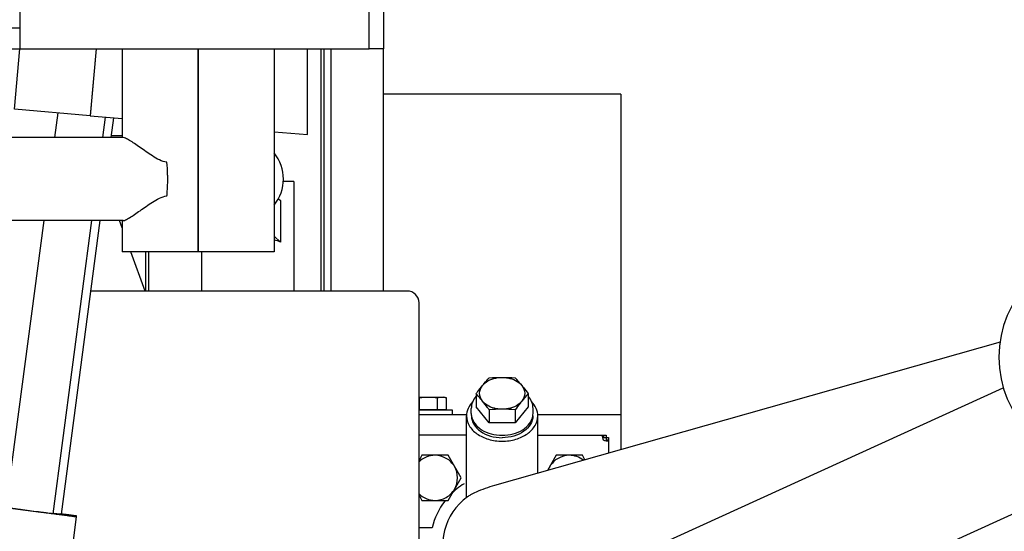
# Model space of a CAD drawing. Header units: millimetres. Extents: x 0 to 1189, y 0 to 841.
# Tile 104 of 117: x 1007 to 1028, y 621 to 632. Entities that reach past the tile are written whole.
import ezdxf
from ezdxf.enums import TextEntityAlignment as Align

# ---------------------------------------------------------------- set-up
doc = ezdxf.new("R2010")
doc.units = ezdxf.units.MM
doc.header["$LTSCALE"] = 65.395
doc.layers.get('0').update_dxf_attribs({"linetype": 'CONTINUOUS'})
for name, color, linetype in [('1007_881500_59_ABL377', 7, 'CONTINUOUS'), ('1007_881501_73_PBL447', 7, 'CONTINUOUS'), ('1007_881501_99_PBL378', 7, 'CONTINUOUS'), ('1907_766000_04_SIMPLE1_T1_X_PBL373', 7, 'CONTINUOUS'), ('1907_766000_04_SIMPLE1_X_ABL372', 7, 'CONTINUOUS'), ('1907_853700_34_ABL429', 7, 'CONTINUOUS'), ('1907_853700_36_ABL428', 7, 'CONTINUOUS'), ('1907_853700_36_P01_PBL490', 7, 'CONTINUOUS'), ('1907_853700_50_ABL424', 7, 'CONTINUOUS'), ('1907_853700_50_P01_PBL425', 7, 'CONTINUOUS'), ('1907_853800_09_ABL392', 7, 'CONTINUOUS'), ('1907_881500_13_ABL376', 7, 'CONTINUOUS'), ('1947_111100_12_SIMPLE1_T1_X_PBL361', 7, 'CONTINUOUS'), ('1947_111100_12_SIMPLE1_X_ABL360', 7, 'CONTINUOUS'), ('1947_111200_09_SIMPLE1_C_ABL385', 7, 'CONTINUOUS'), ('1947_111200_09_SIMPLE1_T1_C_PBL404', 7, 'CONTINUOUS'), ('32007_060000_TLKGS_KGS_ABL374', 7, 'CONTINUOUS'), ('32007_060000_TLKGS_KGS_V_ABL362', 7, 'CONTINUOUS'), ('32007_061000_TLKGS_KGS_ABL375', 7, 'CONTINUOUS'), ('32007_061000_TLKGS_KGS_V_ABL363', 7, 'CONTINUOUS'), ('32007_062000_TLKGS_KGS_TL_V_ABL380', 7, 'CONTINUOUS'), ('32007_390200_01_SIMPLE1_T1_X_PBL409', 7, 'CONTINUOUS'), ('32007_390200_01_SIMPLE1_X#AF0_ABL408', 7, 'CONTINUOUS'), ('32007_448100_02_SIMPLE1_T1_X_PBL369', 7, 'CONTINUOUS'), ('32007_448100_02_SIMPLE1_T2_X_PBL368', 7, 'CONTINUOUS'), ('32007_448100_02_SIMPLE1_T3_X_PBL379', 7, 'CONTINUOUS'), ('32007_448100_02_SIMPLE1_X_ABL367', 7, 'CONTINUOUS'), ('32007_836000_02_SIMPLE1_T3_X_PBL460', 7, 'CONTINUOUS'), ('32007_836000_02_SIMPLE1_X_ABL459', 7, 'CONTINUOUS'), ('32087_000000_TLKGS_MARKETING_ABL354', 7, 'CONTINUOUS'), ('32087_030000_TLKGS_V_ABL355', 7, 'CONTINUOUS'), ('32087_100000_TLKGS_V_ABL356', 7, 'CONTINUOUS'), ('32087_111000_01_SIMPLE1_X_ABL359', 7, 'CONTINUOUS'), ('32087_300000_TLKGS_V_ABL407', 7, 'CONTINUOUS'), ('D-04-30X65-45-38X3_5-N6000_PBL430', 7, 'CONTINUOUS'), ('D7603-A21X26-ST_PBL1114', 7, 'CONTINUOUS'), ('D910-G1_2A_PBL431', 7, 'CONTINUOUS'), ('D933-M12X35_PBL401', 7, 'CONTINUOUS'), ('D933-M12X35_PBL450', 7, 'CONTINUOUS'), ('D933-M8X12_PBL422', 7, 'CONTINUOUS'), ('left_3_VBL353', 7, 'CONTINUOUS')]:
    doc.layers.add(name, color=color, linetype=linetype)
doc.styles.get("Standard").update_dxf_attribs({"font": 'txt', "width": 0.6})
doc.dimstyles.new('DIMSTYLE_2', dxfattribs={"dimtxt": 3.5, "dimasz": 3.5, "dimexe": 1.8, "dimexo": 0, "dimgap": 0.875, "dimtad": 1, "dimdec": 0, "dimlfac": 20, "dimdsep": 46, "dimtxsty": 'Standard', "dimblk": '_FILLED', "dimblk1": '_FILLED', "dimblk2": '_FILLED', "dimcen": 0.09, "dimadec": 0, "dimazin": 0, "dimtp": 2, "dimtm": 2, "dimtfac": 1, "dimtdec": 0, "dimtofl": 0, "dimtmove": 0, "dimatfit": 3, "dimldrblk": '_FILLED', "dimfxl": 1, "dimtolj": 1, "dimarcsym": 0})

# ---------------------------------------------------------------- blocks, each defined once
blk = doc.blocks.new('_FILLED')
at = {"color": 0, "linetype": 'ByBlock'}
blk.add_solid([(0, 0), (-1, 0.1671), (-1, -0.1671)], dxfattribs=at)
blk = doc.blocks.new('*D10')
at = {"color": 2, "linetype": 'Continuous'}
for p, q in [((1035.575, 748.515), (986.7, 748.515)), ((988.5, 748.515), (988.5, 660.508)), ((988.5, 572.5), (988.5, 660.508)), ((1011.25, 572.5), (986.7, 572.5))]:
    blk.add_line(p, q, dxfattribs=at)
at = {"color": 2, "linetype": 'Continuous', "xscale": 3.5, "yscale": 3.5, "zscale": 3.5}
for p, rotation in [((988.5, 748.515), 90), ((988.5, 572.5), 270)]:
    blk.add_blockref('_FILLED', p, dxfattribs=dict(at, rotation=rotation))
at = {"color": 2, "linetype": 'Continuous'}
for s, width, p in [(')', 0.333333, (987.625, 665.674)), ('3520', 0.654762, (987.625, 660.508)), ('(', 0.333333, (987.625, 655.341))]:
    blk.add_text(s, height=3.5, rotation=90, dxfattribs=dict(at, width=width)).set_placement(p, align=Align.CENTER)
blk = doc.blocks.new('1947_111100_12_SIMPLE1_T1_X_PBL361', base_point=(1050, 619.625))
at = {"layer": '1947_111100_12_SIMPLE1_T1_X_PBL361', "color": 7, "linetype": 'Continuous'}
for p, q in [((1014.5, 626.35), (1014.5, 631.45)), ((1019.5, 630.5), (1014.5, 630.5)), ((1019.5, 630.5), (1019.5, 623.009))]:
    blk.add_line(p, q, dxfattribs=at)
blk = doc.blocks.new('1947_111100_12_SIMPLE1_X_ABL360', base_point=(1050, 619.625))
at = {"layer": '1947_111100_12_SIMPLE1_T1_X_PBL361'}
blk.add_blockref('1947_111100_12_SIMPLE1_T1_X_PBL361', (1050, 619.625), dxfattribs=at)
blk = doc.blocks.new('32087_111000_01_SIMPLE1_X_ABL359', base_point=(1050, 619.625))
at = {"layer": '1947_111100_12_SIMPLE1_X_ABL360'}
blk.add_blockref('1947_111100_12_SIMPLE1_X_ABL360', (1050, 619.625), dxfattribs=at)
blk = doc.blocks.new('1947_111200_09_SIMPLE1_T1_C_PBL404', base_point=(1011.722, 645.05))
at = {"layer": '1947_111200_09_SIMPLE1_T1_C_PBL404', "color": 7, "linetype": 'Continuous'}
for p, q in [((1013.4, 626.35), (1013.4, 631.45)), ((1009, 627.682), (1008.944, 627.835)), ((1009.485, 626.35), (1009.184, 627.175))]:
    blk.add_line(p, q, dxfattribs=at)
blk = doc.blocks.new('1947_111200_09_SIMPLE1_C_ABL385', base_point=(1047.447, 624.5))
at = {"layer": '1947_111200_09_SIMPLE1_T1_C_PBL404'}
blk.add_blockref('1947_111200_09_SIMPLE1_T1_C_PBL404', (1011.722, 645.05), dxfattribs=at)
blk = doc.blocks.new('32087_100000_TLKGS_V_ABL356', base_point=(1048.847, 607.1))
at = {"layer": '1947_111200_09_SIMPLE1_C_ABL385'}
blk.add_blockref('1947_111200_09_SIMPLE1_C_ABL385', (1047.447, 624.5), dxfattribs=at)
at = {"layer": '32087_111000_01_SIMPLE1_X_ABL359'}
blk.add_blockref('32087_111000_01_SIMPLE1_X_ABL359', (1050, 619.625), dxfattribs=at)
blk = doc.blocks.new('32007_390200_01_SIMPLE1_T1_X_PBL409', base_point=(1011.375, 628.9))
at = {"layer": '32007_390200_01_SIMPLE1_T1_X_PBL409', "color": 7, "linetype": 'Continuous'}
for p, q in [((1013.1875, 626.35), (1013.1875, 631.45)), ((1013.25, 626.35), (1013.25, 631.45)), ((1009.5, 626.35), (1009.5, 627.175)), ((1009.5625, 626.35), (1009.5625, 627.175))]:
    blk.add_line(p, q, dxfattribs=at)
blk = doc.blocks.new('32007_390200_01_SIMPLE1_X#AF0_ABL408', base_point=(1011.375, 628.9))
at = {"layer": '32007_390200_01_SIMPLE1_T1_X_PBL409'}
blk.add_blockref('32007_390200_01_SIMPLE1_T1_X_PBL409', (1011.375, 628.9), dxfattribs=at)
blk = doc.blocks.new('32087_300000_TLKGS_V_ABL407', base_point=(1011.375, 628.9))
at = {"layer": '32007_390200_01_SIMPLE1_X#AF0_ABL408'}
blk.add_blockref('32007_390200_01_SIMPLE1_X#AF0_ABL408', (1011.375, 628.9), dxfattribs=at)
blk = doc.blocks.new('32087_030000_TLKGS_V_ABL355', base_point=(1060.922, 648.425))
at = {"layer": '32087_100000_TLKGS_V_ABL356'}
blk.add_blockref('32087_100000_TLKGS_V_ABL356', (1048.847, 607.1), dxfattribs=at)
at = {"layer": '32087_300000_TLKGS_V_ABL407'}
blk.add_blockref('32087_300000_TLKGS_V_ABL407', (1011.375, 628.9), dxfattribs=at)
blk = doc.blocks.new('32007_448100_02_SIMPLE1_T2_X_PBL368', base_point=(1002.652, 629.809))
at = {"layer": '32007_448100_02_SIMPLE1_T2_X_PBL368', "color": 7, "linetype": 'Continuous'}
for p, q in [((1006.734, 630.185), (1006.845, 631.45)), ((1008.451, 631.45), (1008.329, 630.051)), ((1008.328, 630.045), (1006.734, 630.185)), ((1007.649, 630.105), (1007.58, 629.585)), ((1008.646, 630.017), (1008.589, 629.585)), ((1008.819, 630.002), (1008.764, 629.585)), ((1007.35, 627.835), (1006.554, 621.787)), ((1008.358, 627.835), (1007.545, 621.656)), ((1008.533, 627.835), (1007.718, 621.646)), ((1007.292, 621.686), (999.856, 622.665)), ((1008.036, 621.591), (1007.687, 618.939)), ((1008.036, 621.617), (1008.036, 621.591))]:
    blk.add_line(p, q, dxfattribs=at)
for points, knots in [([(1007.049, 621.72), (1006.986, 621.728), (1006.894, 621.74), (1006.777, 621.756), (1006.703, 621.766), (1006.642, 621.774), (1006.601, 621.78), (1006.577, 621.784), (1006.564, 621.785), (1006.559, 621.787), (1006.553, 621.786), (1006.554, 621.787)], [0, 0, 0, 0, 0.382639, 0.555522, 0.707062, 0.831433, 0.923852, 0.956918, 0.980766, 0.995171, 1, 1, 1, 1]), ([(1007.545, 621.656), (1007.545, 621.656), (1007.54, 621.658), (1007.534, 621.657), (1007.522, 621.659), (1007.498, 621.662), (1007.456, 621.667), (1007.395, 621.675), (1007.321, 621.684), (1007.204, 621.7), (1007.112, 621.712), (1007.049, 621.72)], [0, 0, 0, 0, 0.004827, 0.019228, 0.043071, 0.07613, 0.16853, 0.292882, 0.444408, 0.617292, 1, 1, 1, 1]), ([(1008.036, 621.591), (1008.036, 621.59), (1008.028, 621.593), (1008.02, 621.591), (1008.001, 621.595), (1007.977, 621.597), (1007.946, 621.602), (1007.892, 621.608), (1007.811, 621.619), (1007.7, 621.633), (1007.525, 621.656), (1007.387, 621.674), (1007.292, 621.686)], [0, 0, 0, 0, 0.004828, 0.019229, 0.043072, 0.076131, 0.118085, 0.168531, 0.292883, 0.44441, 0.617293, 1, 1, 1, 1]), ([(1007.718, 621.646), (1007.718, 621.645), (1007.713, 621.646), (1007.707, 621.646), (1007.694, 621.648), (1007.668, 621.65), (1007.623, 621.655), (1007.584, 621.66), (1007.561, 621.663)], [0, 0, 0, 0, 0.016028, 0.063253, 0.141789, 0.251567, 0.564305, 1, 1, 1, 1]), ([(1007.724, 621.66), (1007.768, 621.654), (1007.829, 621.646), (1007.905, 621.636), (1007.95, 621.63), (1007.985, 621.624), (1008.013, 621.622), (1008.025, 621.617), (1008.036, 621.619), (1008.036, 621.617)], [0, 0, 0, 0, 0.418215, 0.590559, 0.735035, 0.849606, 0.932657, 0.983021, 1, 1, 1, 1])]:
    blk.add_open_spline(points, degree=3, knots=knots, dxfattribs=at)
blk = doc.blocks.new('32007_448100_02_SIMPLE1_T1_X_PBL369', base_point=(1007.122, 646.663))
at = {"layer": '32007_448100_02_SIMPLE1_T1_X_PBL369', "color": 7, "linetype": 'Continuous'}
for p, q in [((1014.5, 636.65), (1014.5, 631.45)), ((1008.451, 631.45), (1008.328, 630.045)), ((1012.9, 629.645), (1012.9, 631.45)), ((1014.5, 631.45), (1014.2, 631.45)), ((1008.328, 630.045), (1009, 629.986)), ((1012.2, 629.707), (1012.9, 629.645))]:
    blk.add_line(p, q, dxfattribs=at)
blk = doc.blocks.new('32007_448100_02_SIMPLE1_T3_X_PBL379', base_point=(1009.163, 633.362))
at = {"layer": '32007_448100_02_SIMPLE1_T3_X_PBL379', "color": 7, "linetype": 'Continuous'}
for p, q in [((1010.062, 639.55), (1010.062, 638.635)), ((1010.062, 639.55), (1010.2, 639.55)), ((1010.062, 638.635), (1010.2, 638.635)), ((1010.15, 638.635), (1010.15, 637.275)), ((1010.85, 637.9), (1010.85, 637.275)), ((1009.95, 637.275), (1009.95, 636.5)), ((1009.95, 637.275), (1011.05, 637.275)), ((1011.05, 637.275), (1011.05, 636.5)), ((1009.95, 636.5), (1011.05, 636.5)), ((1010.175, 636.5), (1010.175, 636.2)), ((1010.825, 636.5), (1010.825, 636.2)), ((1008.575, 636.15), (1008.575, 635.8)), ((1008.575, 636.15), (1009.425, 636.15)), ((1009.425, 636.15), (1009.425, 635.8)), ((1009.95, 636.2), (1009.95, 635.425)), ((1009.95, 636.2), (1011.05, 636.2)), ((1011.05, 636.2), (1011.05, 635.425)), ((1011.575, 636.15), (1011.575, 635.8)), ((1011.575, 636.15), (1012.425, 636.15)), ((1012.425, 636.15), (1012.425, 635.8)), ((1008.487, 635.8), (1008.425, 634.85)), ((1008.487, 635.8), (1009.513, 635.8)), ((1009.513, 635.8), (1009.575, 634.85)), ((1011.487, 635.8), (1011.425, 634.85)), ((1011.487, 635.8), (1012.513, 635.8)), ((1012.513, 635.8), (1012.575, 634.85)), ((1009.825, 635.3), (1009.825, 634.85)), ((1009.825, 635.3), (1011.175, 635.3)), ((1009.95, 635.425), (1011.05, 635.425)), ((1010.158, 635.425), (1010.158, 635.3)), ((1010.842, 635.425), (1010.842, 635.3)), ((1011.175, 635.3), (1011.175, 634.85)), ((1005.95, 634.85), (1005.95, 634.72)), ((1005.95, 634.85), (1014.2, 634.85)), ((1006.85, 634.85), (1006.85, 631.45)), ((1014.2, 631.45), (1014.2, 634.85)), ((1004.375, 634.72), (1004.375, 633.22)), ((1006.85, 634.72), (1004.375, 634.72)), ((1004.125, 633.22), (1004.125, 631.895)), ((1004.375, 633.22), (1004.125, 633.22)), ((1004.125, 631.895), (1006.85, 631.895)), ((1005.95, 631.895), (1005.95, 631.45)), ((1005.95, 631.45), (1014.2, 631.45)), ((1009, 631.45), (1009, 629.585)), ((1010.597, 631.45), (1010.597, 627.175)), ((1010.602, 631.45), (1010.602, 627.175)), ((1012.2, 631.45), (1012.2, 627.175)), ((1009.021, 629.585), (1006.109, 629.585)), ((1009.021, 627.835), (1006.109, 627.835)), ((1009, 627.835), (1009, 627.175)), ((1012.2, 627.175), (1009, 627.175))]:
    blk.add_line(p, q, dxfattribs=at)
blk.add_arc((1011.52, 628.71), 0.875, 320.9997, 39.0003, dxfattribs=at)
for points, knots in [([(1006.109, 629.585), (1006.076, 629.585), (1006.03, 629.52), (1005.996, 629.431), (1005.954, 629.272), (1005.922, 629.03), (1005.913, 628.822), (1005.913, 628.71)], [0, 0, 0, 0, 0.108896, 0.203906, 0.326103, 0.636992, 1, 1, 1, 1]), ([(1006.306, 628.71), (1006.306, 628.822), (1006.297, 629.03), (1006.265, 629.272), (1006.223, 629.431), (1006.189, 629.52), (1006.143, 629.585), (1006.109, 629.585)], [0, 0, 0, 0, 0.363008, 0.673897, 0.796094, 0.891104, 1, 1, 1, 1]), ([(1009.943, 629.065), (1009.833, 629.077), (1009.637, 629.191), (1009.425, 629.343), (1009.266, 629.455), (1009.166, 629.521), (1009.087, 629.565), (1009.039, 629.585), (1009.02, 629.585)], [0, 0, 0, 0, 0.311263, 0.609863, 0.743634, 0.85889, 0.94701, 1, 1, 1, 1]), ([(1009.96, 628.71), (1009.96, 628.74), (1009.959, 628.859), (1009.952, 628.978), (1009.943, 629.065)], [0, 0, 0, 0, 0.256638, 1, 1, 1, 1]), ([(1005.913, 628.71), (1005.913, 628.598), (1005.922, 628.39), (1005.954, 628.148), (1005.996, 627.989), (1006.03, 627.9), (1006.076, 627.835), (1006.109, 627.835)], [0, 0, 0, 0, 0.363008, 0.673897, 0.796094, 0.891104, 1, 1, 1, 1]), ([(1006.109, 627.835), (1006.143, 627.835), (1006.189, 627.9), (1006.223, 627.989), (1006.265, 628.148), (1006.297, 628.39), (1006.306, 628.598), (1006.306, 628.71)], [0, 0, 0, 0, 0.108896, 0.203906, 0.326103, 0.636992, 1, 1, 1, 1]), ([(1009.943, 628.355), (1009.946, 628.383), (1009.956, 628.501), (1009.96, 628.62), (1009.96, 628.71)], [0, 0, 0, 0, 0.240846, 1, 1, 1, 1]), ([(1009.02, 627.835), (1009.039, 627.835), (1009.087, 627.855), (1009.166, 627.899), (1009.266, 627.965), (1009.425, 628.077), (1009.637, 628.229), (1009.833, 628.343), (1009.943, 628.355)], [0, 0, 0, 0, 0.052992, 0.141112, 0.256368, 0.390138, 0.688738, 1, 1, 1, 1])]:
    blk.add_open_spline(points, degree=3, knots=knots, dxfattribs=at)
blk = doc.blocks.new('32007_448100_02_SIMPLE1_X_ABL367', base_point=(1007.148, 645.428))
at = {"layer": '32007_448100_02_SIMPLE1_T1_X_PBL369'}
blk.add_blockref('32007_448100_02_SIMPLE1_T1_X_PBL369', (1007.122, 646.663), dxfattribs=at)
at = {"layer": '32007_448100_02_SIMPLE1_T2_X_PBL368'}
blk.add_blockref('32007_448100_02_SIMPLE1_T2_X_PBL368', (1002.652, 629.809), dxfattribs=at)
at = {"layer": '32007_448100_02_SIMPLE1_T3_X_PBL379'}
blk.add_blockref('32007_448100_02_SIMPLE1_T3_X_PBL379', (1009.163, 633.362), dxfattribs=at)
blk = doc.blocks.new('1907_766000_04_SIMPLE1_T1_X_PBL373', base_point=(1009.552, 614.923))
at = {"layer": '1907_766000_04_SIMPLE1_T1_X_PBL373', "color": 7, "linetype": 'Continuous'}
for p, q in [((1009, 629.62), (1008.768, 629.62)), ((1012.617, 628.656), (1012.393, 628.656)), ((1012.617, 628.656), (1012.617, 626.35)), ((1012.286, 628.298), (1012.335, 628.258)), ((1012.335, 628.258), (1012.335, 627.382)), ((1012.335, 627.382), (1012.2, 627.506)), ((1010.673, 627.175), (1010.673, 626.35)), ((1015.25, 623.75), (1016.257, 623.75)), ((1017.743, 623.75), (1019.5, 623.75))]:
    blk.add_line(p, q, dxfattribs=at)
blk.add_ellipse((1011.645, 627.256), major_axis=(0.972, -0.102), ratio=0.279262, start_param=0.811713, end_param=0.992396, dxfattribs=at)
blk = doc.blocks.new('1907_766000_04_SIMPLE1_X_ABL372', base_point=(1009.552, 614.923))
at = {"layer": '1907_766000_04_SIMPLE1_T1_X_PBL373'}
blk.add_blockref('1907_766000_04_SIMPLE1_T1_X_PBL373', (1009.552, 614.923), dxfattribs=at)
blk = doc.blocks.new('32007_061000_TLKGS_KGS_V_ABL363', base_point=(1050.785, 629.288))
at = {"layer": '1907_766000_04_SIMPLE1_X_ABL372'}
blk.add_blockref('1907_766000_04_SIMPLE1_X_ABL372', (1009.552, 614.923), dxfattribs=at)
at = {"layer": '32007_448100_02_SIMPLE1_X_ABL367'}
blk.add_blockref('32007_448100_02_SIMPLE1_X_ABL367', (1007.148, 645.428), dxfattribs=at)
blk = doc.blocks.new('32007_836000_02_SIMPLE1_T3_X_PBL460', base_point=(1044.545, 625.314))
at = {"layer": '32007_836000_02_SIMPLE1_T3_X_PBL460', "color": 7, "linetype": 'Continuous'}
blk.add_arc((1029.705, 624.957), 2.25, 90, 270, dxfattribs=at)
blk = doc.blocks.new('32007_836000_02_SIMPLE1_X_ABL459', base_point=(1061.37, 626.441))
at = {"layer": '32007_836000_02_SIMPLE1_T3_X_PBL460'}
blk.add_blockref('32007_836000_02_SIMPLE1_T3_X_PBL460', (1044.545, 625.314), dxfattribs=at)
blk = doc.blocks.new('32007_062000_TLKGS_KGS_TL_V_ABL380', base_point=(1053.425, 672.134))
at = {"layer": '32007_836000_02_SIMPLE1_X_ABL459'}
blk.add_blockref('32007_836000_02_SIMPLE1_X_ABL459', (1061.37, 626.441), dxfattribs=at)
blk = doc.blocks.new('32007_060000_TLKGS_KGS_V_ABL362', base_point=(1051.297, 653.168))
at = {"layer": '32007_061000_TLKGS_KGS_V_ABL363'}
blk.add_blockref('32007_061000_TLKGS_KGS_V_ABL363', (1050.785, 629.288), dxfattribs=at)
at = {"layer": '32007_062000_TLKGS_KGS_TL_V_ABL380'}
blk.add_blockref('32007_062000_TLKGS_KGS_TL_V_ABL380', (1053.425, 672.134), dxfattribs=at)
blk = doc.blocks.new('1007_881501_99_PBL378', base_point=(1010.225, 617.35))
at = {"layer": '1007_881501_99_PBL378', "color": 7, "linetype": 'Continuous'}
for p, q in [((1015, 626.35), (1008.338, 626.35)), ((1015.25, 618), (1015.25, 626.1)), ((1015.25, 623.85), (1015.95, 623.85)), ((1015.95, 623.85), (1015.95, 623.75)), ((1004.5, 608.35), (1004.5, 619.356)), ((1015, 617.75), (1014.95, 617.75)), ((1014.7, 610.327), (1014.7, 617.5)), ((1014.7, 610.327), (1004.651, 608.35)), ((1004.5, 608.65), (1004.6, 608.65)), ((1004.6, 608.35), (1004.6, 608.65)), ((1004.5, 608.35), (1005.5, 608.35)), ((1004.825, 608.486), (1004.632, 608.448)), ((1004.651, 608.35), (1004.632, 608.448)), ((1004.844, 608.388), (1004.825, 608.486))]:
    blk.add_line(p, q, dxfattribs=at)
for centre, radius, start, end in [((1015, 626.1), 0.25, 0, 90), ((1015, 618), 0.25, 270, 360), ((1014.95, 617.5), 0.25, 90, 180), ((1010.25, 613.35), 5, 333.1054, 347.2594), ((1010.25, 613.35), 5, 278.6326, 321.0949), ((1004.656, 608.5), 0.25, 35.6588, 68.0164)]:
    blk.add_arc(centre, radius, start, end, dxfattribs=at)
for points, knots in [([(1004.5, 608.65), (1004.5, 608.664), (1004.502, 608.692), (1004.527, 608.729), (1004.574, 608.747), (1004.61, 608.75), (1004.63, 608.75)], [0, 0, 0, 0, 0.224941, 0.428922, 0.675279, 1, 1, 1, 1]), ([(1004.6, 608.65), (1004.6, 608.659), (1004.6, 608.691), (1004.614, 608.728), (1004.634, 608.739)], [0, 0, 0, 0, 0.290919, 1, 1, 1, 1]), ([(1004.63, 608.75), (1004.64, 608.75), (1004.68, 608.748), (1004.72, 608.741), (1004.75, 608.732)], [0, 0, 0, 0, 0.238645, 1, 1, 1, 1]), ([(1004.899, 608.553), (1004.899, 608.536), (1004.882, 608.498), (1004.844, 608.49), (1004.825, 608.486)], [0, 0, 0, 0, 0.471051, 1, 1, 1, 1]), ([(1004.907, 608.521), (1004.911, 608.504), (1004.914, 608.472), (1004.908, 608.429), (1004.882, 608.397), (1004.857, 608.39), (1004.844, 608.388)], [0, 0, 0, 0, 0.313602, 0.558936, 0.765109, 1, 1, 1, 1]), ([(1004.86, 608.646), (1004.865, 608.636), (1004.886, 608.596), (1004.901, 608.553), (1004.907, 608.521)], [0, 0, 0, 0, 0.262677, 1, 1, 1, 1])]:
    blk.add_open_spline(points, degree=3, knots=knots, dxfattribs=at)
blk.add_open_spline([(1004.634, 608.739), (1004.641, 608.744), (1004.65, 608.747), (1004.658, 608.748)], degree=3, dxfattribs=at)
blk = doc.blocks.new('1007_881500_59_ABL377', base_point=(1010.225, 617.35))
at = {"layer": '1007_881501_99_PBL378'}
blk.add_blockref('1007_881501_99_PBL378', (1010.225, 617.35), dxfattribs=at)
blk = doc.blocks.new('D933-M8X12_PBL422', base_point=(1015.538, 623.982))
at = {"layer": 'D933-M8X12_PBL422', "color": 7, "linetype": 'Continuous'}
for p, q in [((1015.25, 624.115), (1015.775, 624.115)), ((1015.262, 623.857), (1015.262, 624.101)), ((1015.638, 623.857), (1015.638, 624.101)), ((1015.825, 624.101), (1015.775, 624.115)), ((1015.825, 623.857), (1015.825, 624.101)), ((1015.25, 623.857), (1015.825, 623.857)), ((1015.74, 623.857), (1015.74, 623.85))]:
    blk.add_line(p, q, dxfattribs=at)
blk.add_arc((1015.136, 623.63), 0.489, 74.9857, 76.4788, dxfattribs=at)
for points in [[(1015.262, 624.101), (1015.325, 624.11), (1015.387, 624.115), (1015.45, 624.115)], [(1015.45, 624.115), (1015.513, 624.115), (1015.575, 624.11), (1015.638, 624.101)], [(1015.638, 624.101), (1015.668, 624.11), (1015.7, 624.115), (1015.731, 624.115)], [(1015.731, 624.115), (1015.763, 624.115), (1015.795, 624.11), (1015.825, 624.101)]]:
    blk.add_open_spline(points, degree=3, dxfattribs=at)
blk = doc.blocks.new('1007_881501_73_PBL447', base_point=(1017.243, 622.164))
at = {"layer": '1007_881501_73_PBL447', "color": 7, "linetype": 'Continuous'}
for p, q in [((1016.25, 623.314), (1015.25, 623.314)), ((1017.75, 623.314), (1019.186, 623.314)), ((1019.135, 623.314), (1019.135, 623.264)), ((1019.135, 623.264), (1019.236, 623.264)), ((1019.186, 623.314), (1019.186, 623.21)), ((1019.236, 623.264), (1019.236, 622.934)), ((1019.136, 623.21), (1019.132, 623.214)), ((1019.236, 623.21), (1019.186, 623.21)), ((1015.527, 621.364), (1015.25, 621.364))]:
    blk.add_line(p, q, dxfattribs=at)
for start, end in [(121.6778, 135.8753), (142.7696, 166.5066)]:
    blk.add_arc((1016.986, 621.014), 1.5, start, end, dxfattribs=at)
for points, knots in [([(1019.113, 623.283), (1019.113, 623.291), (1019.113, 623.308), (1019.129, 623.314), (1019.135, 623.314)], [0, 0, 0, 0, 0.565655, 1, 1, 1, 1]), ([(1019.132, 623.214), (1019.128, 623.22), (1019.118, 623.242), (1019.113, 623.266), (1019.113, 623.283)], [0, 0, 0, 0, 0.273848, 1, 1, 1, 1]), ([(1019.206, 623.189), (1019.201, 623.189), (1019.177, 623.191), (1019.152, 623.2), (1019.136, 623.21)], [0, 0, 0, 0, 0.215009, 1, 1, 1, 1]), ([(1019.236, 623.21), (1019.236, 623.204), (1019.23, 623.189), (1019.214, 623.189), (1019.206, 623.189)], [0, 0, 0, 0, 0.431341, 1, 1, 1, 1])]:
    blk.add_open_spline(points, degree=3, knots=knots, dxfattribs=at)
for points in [[(1019.116, 623.258), (1019.12, 623.264), (1019.128, 623.264), (1019.135, 623.264)], [(1019.186, 623.21), (1019.186, 623.204), (1019.185, 623.197), (1019.181, 623.193)]]:
    blk.add_open_spline(points, degree=3, dxfattribs=at)
blk = doc.blocks.new('1907_881500_13_ABL376', base_point=(1011.557, 615.9))
at = {"layer": '1007_881500_59_ABL377'}
blk.add_blockref('1007_881500_59_ABL377', (1010.225, 617.35), dxfattribs=at)
at = {"layer": '1007_881501_73_PBL447'}
blk.add_blockref('1007_881501_73_PBL447', (1017.243, 622.164), dxfattribs=at)
at = {"layer": 'D933-M8X12_PBL422'}
blk.add_blockref('D933-M8X12_PBL422', (1015.538, 623.982), dxfattribs=at)
blk = doc.blocks.new('D933-M12X35_PBL401', base_point=(1015.69, 622.414))
at = {"layer": 'D933-M12X35_PBL401', "color": 7, "linetype": 'Continuous'}
for p, q in [((1015.312, 622.889), (1015.25, 622.783)), ((1015.86, 622.889), (1015.312, 622.889)), ((1016.134, 622.414), (1015.86, 622.889)), ((1015.86, 621.939), (1016.134, 622.414)), ((1015.25, 622.046), (1015.312, 621.939)), ((1015.312, 621.939), (1015.86, 621.939))]:
    blk.add_line(p, q, dxfattribs=at)
for points, knots in [([(1015.586, 622.889), (1015.523, 622.889), (1015.397, 622.863), (1015.29, 622.791), (1015.247, 622.746)], [0, 0, 0, 0, 0.500087, 1, 1, 1, 1]), ([(1015.997, 622.652), (1015.956, 622.723), (1015.834, 622.844), (1015.668, 622.889), (1015.586, 622.889)], [0, 0, 0, 0, 0.5, 1, 1, 1, 1]), ([(1015.247, 622.082), (1015.29, 622.038), (1015.397, 621.965), (1015.523, 621.939), (1015.586, 621.939)], [0, 0, 0, 0, 0.499913, 1, 1, 1, 1]), ([(1015.586, 621.939), (1015.668, 621.939), (1015.834, 621.984), (1015.956, 622.106), (1015.997, 622.177)], [0, 0, 0, 0, 0.5, 1, 1, 1, 1])]:
    blk.add_open_spline(points, degree=3, knots=knots, dxfattribs=at)
blk.add_open_spline([(1015.997, 622.177), (1016.038, 622.248), (1016.083, 622.414), (1016.038, 622.581), (1015.997, 622.652)], degree=3, dxfattribs=at)
blk = doc.blocks.new('1907_853700_50_P01_PBL425', base_point=(1025.325, 627.323))
at = {"layer": '1907_853700_50_P01_PBL425', "color": 7, "linetype": 'Continuous'}
for p, q in [((1016.481, 619.262), (1027.549, 624.314)), ((1018.25, 617.322), (1028.403, 621.956))]:
    blk.add_line(p, q, dxfattribs=at)
blk = doc.blocks.new('1907_853700_50_ABL424', base_point=(1025.325, 624.923))
at = {"layer": '1907_853700_50_P01_PBL425'}
blk.add_blockref('1907_853700_50_P01_PBL425', (1025.325, 627.323), dxfattribs=at)
blk = doc.blocks.new('D-04-30X65-45-38X3_5-N6000_PBL430', base_point=(1017, 623.01))
at = {"layer": 'D-04-30X65-45-38X3_5-N6000_PBL430', "color": 7, "linetype": 'Continuous'}
for p, q in [((1016.25, 622), (1016.25, 623.718)), ((1017.75, 622.512), (1017.75, 623.718))]:
    blk.add_line(p, q, dxfattribs=at)
for points, knots in [([(1016.383, 624.02), (1016.343, 623.978), (1016.275, 623.885), (1016.25, 623.772), (1016.25, 623.718)], [0, 0, 0, 0, 0.519169, 1, 1, 1, 1]), ([(1017.75, 623.718), (1017.75, 623.772), (1017.725, 623.885), (1017.657, 623.978), (1017.617, 624.02)], [0, 0, 0, 0, 0.48083, 1, 1, 1, 1]), ([(1016.25, 623.718), (1016.25, 623.647), (1016.296, 623.497), (1016.47, 623.324), (1016.716, 623.213), (1017, 623.174), (1017.284, 623.213), (1017.53, 623.324), (1017.704, 623.497), (1017.75, 623.647), (1017.75, 623.718)], [0, 0, 0, 0, 0.104733, 0.222328, 0.356015, 0.5, 0.643985, 0.777672, 0.895267, 1, 1, 1, 1])]:
    blk.add_open_spline(points, degree=3, knots=knots, dxfattribs=at)
blk = doc.blocks.new('1907_853700_34_ABL429', base_point=(1017, 623.01))
at = {"layer": 'D-04-30X65-45-38X3_5-N6000_PBL430'}
blk.add_blockref('D-04-30X65-45-38X3_5-N6000_PBL430', (1017, 623.01), dxfattribs=at)
blk = doc.blocks.new('1907_853700_36_P01_PBL490', base_point=(1021.874, 622.535))
at = {"layer": '1907_853700_36_P01_PBL490', "color": 7, "linetype": 'Continuous'}
for p, q in [((1027.48, 625.273), (1016.84, 622.254)), ((1027.48, 625.273), (1016.84, 622.254)), ((1018.167, 620.032), (1017.341, 619.797))]:
    blk.add_line(p, q, dxfattribs=at)
blk.add_arc((1017, 621), 1.25, 125.8571, 285.8431, dxfattribs=at)
blk.add_open_spline([(1016.84, 622.254), (1016.707, 622.216), (1016.536, 622.153), (1016.349, 622.063), (1016.289, 622.029), (1016.268, 622.013)], degree=3, knots=[0, 0, 0, 0, 0.667973, 0.873014, 1, 1, 1, 1], dxfattribs=at)
blk = doc.blocks.new('1907_853700_36_ABL428', base_point=(1021.865, 622.535))
at = {"layer": '1907_853700_34_ABL429'}
blk.add_blockref('1907_853700_34_ABL429', (1017, 623.01), dxfattribs=at)
at = {"layer": '1907_853700_36_P01_PBL490'}
blk.add_blockref('1907_853700_36_P01_PBL490', (1021.874, 622.535), dxfattribs=at)
blk = doc.blocks.new('D910-G1_2A_PBL431', base_point=(1017, 623.921))
at = {"layer": 'D910-G1_2A_PBL431', "color": 7, "linetype": 'Continuous'}
for p, q in [((1016.452, 624.186), (1016.452, 623.912)), ((1017.548, 624.186), (1017.548, 623.912)), ((1016.35, 623.771), (1016.35, 623.877)), ((1016.726, 623.576), (1016.452, 623.912)), ((1016.726, 623.85), (1016.726, 623.576)), ((1017.548, 623.912), (1017.274, 623.576)), ((1017.274, 623.85), (1017.274, 623.576)), ((1017.65, 623.771), (1017.65, 623.877)), ((1017.274, 623.576), (1016.726, 623.576))]:
    blk.add_line(p, q, dxfattribs=at)
for centre, radius, start, end in [((1014.322, 621.834), 3.993, 39.3088, 42.3198), ((1020.501, 621.498), 3.993, 137.6802, 140.6912), ((1016.678, 623.771), 0.328, 180.0259, 189.3), ((1017.322, 623.771), 0.328, 350.7, 359.9741)]:
    blk.add_arc(centre, radius, start, end, dxfattribs=at)
for points, knots in [([(1016.589, 624.363), (1016.61, 624.39), (1016.724, 624.492), (1016.883, 624.531), (1017, 624.531)], [0, 0, 0, 0, 0.226786, 1, 1, 1, 1]), ([(1016.589, 624.363), (1016.6, 624.377), (1016.645, 624.431), (1016.691, 624.483), (1016.726, 624.522)], [0, 0, 0, 0, 0.256425, 1, 1, 1, 1]), ([(1017, 624.531), (1017.041, 624.531), (1017.19, 624.518), (1017.342, 624.448), (1017.411, 624.363)], [0, 0, 0, 0, 0.273402, 1, 1, 1, 1]), ([(1016.452, 624.186), (1016.463, 624.201), (1016.508, 624.261), (1016.553, 624.32), (1016.589, 624.363)], [0, 0, 0, 0, 0.255087, 1, 1, 1, 1]), ([(1017.411, 624.363), (1017.423, 624.349), (1017.47, 624.291), (1017.515, 624.231), (1017.548, 624.186)], [0, 0, 0, 0, 0.24444, 1, 1, 1, 1]), ([(1016.446, 624.126), (1016.416, 624.091), (1016.368, 624.012), (1016.35, 623.921), (1016.35, 623.877)], [0, 0, 0, 0, 0.511087, 1, 1, 1, 1]), ([(1016.589, 624.027), (1016.577, 624.041), (1016.533, 624.095), (1016.486, 624.147), (1016.452, 624.186)], [0, 0, 0, 0, 0.256425, 1, 1, 1, 1]), ([(1017.65, 623.877), (1017.65, 623.921), (1017.632, 624.012), (1017.584, 624.091), (1017.554, 624.126)], [0, 0, 0, 0, 0.488914, 1, 1, 1, 1]), ([(1016.726, 623.85), (1016.714, 623.865), (1016.67, 623.925), (1016.624, 623.984), (1016.589, 624.027)], [0, 0, 0, 0, 0.255087, 1, 1, 1, 1]), ([(1017, 623.859), (1016.959, 623.859), (1016.81, 623.872), (1016.658, 623.942), (1016.589, 624.027)], [0, 0, 0, 0, 0.273402, 1, 1, 1, 1]), ([(1017.411, 624.027), (1017.39, 624.001), (1017.276, 623.899), (1017.117, 623.859), (1017, 623.859)], [0, 0, 0, 0, 0.226786, 1, 1, 1, 1]), ([(1017.411, 624.027), (1017.4, 624.013), (1017.353, 623.955), (1017.308, 623.895), (1017.274, 623.85)], [0, 0, 0, 0, 0.24444, 1, 1, 1, 1]), ([(1016.354, 623.718), (1016.364, 623.661), (1016.417, 623.544), (1016.569, 623.414), (1016.771, 623.33), (1016.922, 623.311), (1017, 623.311)], [0, 0, 0, 0, 0.21121, 0.449058, 0.715702, 1, 1, 1, 1]), ([(1017, 623.311), (1017.078, 623.311), (1017.229, 623.33), (1017.431, 623.414), (1017.583, 623.544), (1017.636, 623.661), (1017.646, 623.718)], [0, 0, 0, 0, 0.284298, 0.550942, 0.78879, 1, 1, 1, 1])]:
    blk.add_open_spline(points, degree=3, knots=knots, dxfattribs=at)
for points in [[(1016.726, 624.522), (1016.817, 624.527), (1016.909, 624.531), (1017, 624.531)], [(1017, 624.531), (1017.091, 624.531), (1017.183, 624.527), (1017.274, 624.522)], [(1016.589, 624.027), (1016.551, 624.073), (1016.499, 624.195), (1016.551, 624.317), (1016.589, 624.363)], [(1017.411, 624.363), (1017.449, 624.317), (1017.501, 624.195), (1017.449, 624.073), (1017.411, 624.027)], [(1017, 623.859), (1016.909, 623.859), (1016.817, 623.856), (1016.726, 623.85)], [(1017.274, 623.85), (1017.183, 623.856), (1017.091, 623.859), (1017, 623.859)]]:
    blk.add_open_spline(points, degree=3, dxfattribs=at)
blk = doc.blocks.new('D933-M12X35_PBL450', base_point=(1018.35, 622.73))
at = {"layer": 'D933-M12X35_PBL450', "color": 7, "linetype": 'Continuous'}
for p, q in [((1018.14, 622.889), (1017.956, 622.571)), ((1018.688, 622.889), (1018.14, 622.889)), ((1018.743, 622.794), (1018.688, 622.889))]:
    blk.add_line(p, q, dxfattribs=at)
blk.add_open_spline([(1018.414, 622.889), (1018.332, 622.889), (1018.166, 622.844), (1018.044, 622.723), (1018.003, 622.652)], degree=3, knots=[0, 0, 0, 0, 0.5, 1, 1, 1, 1], dxfattribs=at)
for points in [[(1018.708, 622.787), (1018.627, 622.851), (1018.518, 622.889), (1018.414, 622.889)], [(1018.003, 622.652), (1017.989, 622.627), (1017.977, 622.601), (1017.968, 622.575)]]:
    blk.add_open_spline(points, degree=3, dxfattribs=at)
blk = doc.blocks.new('D7603-A21X26-ST_PBL1114', base_point=(1017, 623.489))
at = {"layer": 'D7603-A21X26-ST_PBL1114', "color": 7, "linetype": 'Continuous'}
for points in [[(1016.353, 623.718), (1016.353, 623.657), (1016.392, 623.527), (1016.543, 623.378), (1016.755, 623.282), (1016.917, 623.26), (1017, 623.26)], [(1017.647, 623.718), (1017.647, 623.657), (1017.608, 623.527), (1017.457, 623.378), (1017.245, 623.282), (1017.083, 623.26), (1017, 623.26)]]:
    blk.add_open_spline(points, degree=3, knots=[0, 0, 0, 0, 0.209467, 0.444656, 0.71203, 1, 1, 1, 1], dxfattribs=at)
blk = doc.blocks.new('1907_853800_09_ABL392', base_point=(1026.42, 623.623))
at = {"layer": '1907_853700_36_ABL428'}
blk.add_blockref('1907_853700_36_ABL428', (1021.865, 622.535), dxfattribs=at)
at = {"layer": '1907_853700_50_ABL424'}
blk.add_blockref('1907_853700_50_ABL424', (1025.325, 624.923), dxfattribs=at)
at = {"layer": 'D7603-A21X26-ST_PBL1114'}
blk.add_blockref('D7603-A21X26-ST_PBL1114', (1017, 623.489), dxfattribs=at)
at = {"layer": 'D910-G1_2A_PBL431'}
blk.add_blockref('D910-G1_2A_PBL431', (1017, 623.921), dxfattribs=at)
at = {"layer": 'D933-M12X35_PBL401'}
blk.add_blockref('D933-M12X35_PBL401', (1015.69, 622.414), dxfattribs=at)
at = {"layer": 'D933-M12X35_PBL450'}
blk.add_blockref('D933-M12X35_PBL450', (1018.35, 622.73), dxfattribs=at)
blk = doc.blocks.new('32007_061000_TLKGS_KGS_ABL375', base_point=(1020.407, 623.623))
at = {"layer": '1907_853800_09_ABL392'}
blk.add_blockref('1907_853800_09_ABL392', (1026.42, 623.623), dxfattribs=at)
at = {"layer": '1907_881500_13_ABL376'}
blk.add_blockref('1907_881500_13_ABL376', (1011.557, 615.9), dxfattribs=at)
blk = doc.blocks.new('32007_060000_TLKGS_KGS_ABL374', base_point=(1020.407, 623.623))
at = {"layer": '32007_061000_TLKGS_KGS_ABL375'}
blk.add_blockref('32007_061000_TLKGS_KGS_ABL375', (1020.407, 623.623), dxfattribs=at)
blk = doc.blocks.new('32087_000000_TLKGS_MARKETING_ABL354', base_point=(1054.922, 648.425))
at = {"layer": '32007_060000_TLKGS_KGS_ABL374'}
blk.add_blockref('32007_060000_TLKGS_KGS_ABL374', (1020.407, 623.623), dxfattribs=at)
at = {"layer": '32007_060000_TLKGS_KGS_V_ABL362'}
blk.add_blockref('32007_060000_TLKGS_KGS_V_ABL362', (1051.297, 653.168), dxfattribs=at)
at = {"layer": '32087_030000_TLKGS_V_ABL355'}
blk.add_blockref('32087_030000_TLKGS_V_ABL355', (1060.922, 648.425), dxfattribs=at)
blk = doc.blocks.new('LEFT_3_VBL353', base_point=(1060.565, 650.974))
at = {"layer": '32087_000000_TLKGS_MARKETING_ABL354'}
blk.add_blockref('32087_000000_TLKGS_MARKETING_ABL354', (1054.922, 648.425), dxfattribs=at)

msp = doc.modelspace()

# ---------------------------------------------------------------- block references
at = {"layer": 'left_3_VBL353'}
msp.add_blockref('LEFT_3_VBL353', (1060.56515, 650.97405), dxfattribs=at)

# ---------------------------------------------------------------- dimensions: what is measured, and where the dimension line sits
at = {"color": 2, "linetype": 'Continuous'}
dim = msp.add_linear_dim(base=(988.5, 748.51511), p1=(1011.25, 572.5), p2=(1035.575, 748.51511), angle=90, text='(<>)', dimstyle='DIMSTYLE_2', dxfattribs=at)
dim.commit()
dim.dimension.update_dxf_attribs({"geometry": '*D10', "text_midpoint": (988.5, 660.50755), "dimtype": 160})

doc.saveas('drawing.dxf')
